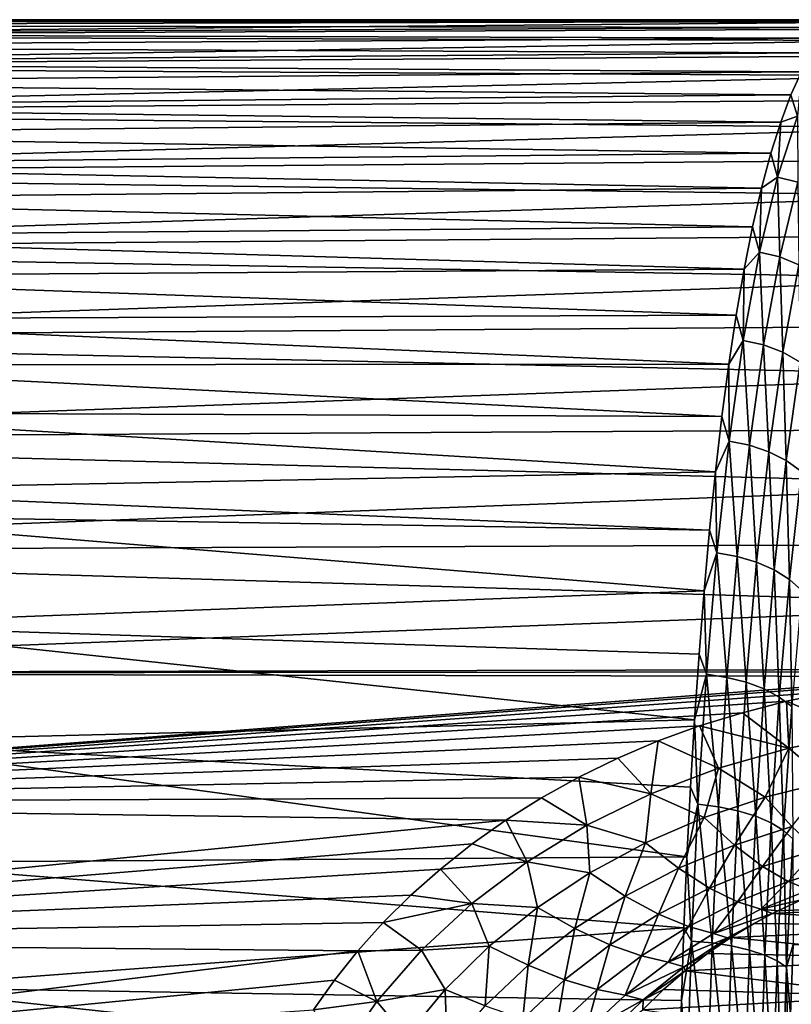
# Model space of a CAD drawing. Header units: metres. Extents: x -160 to 52, y -25 to 25.
# Tile 164 of 168: x 15 to 29, y 7 to 25. Entities that reach past the tile are written whole.
import ezdxf

# ---------------------------------------------------------------- set-up
doc = ezdxf.new("R2010")
doc.units = ezdxf.units.M
doc.layers.add('solid_509089_SW0001', color=7, linetype='CONTINUOUS')

msp = doc.modelspace()

# ---------------------------------------------------------------- linework, layer by layer
at = {"layer": 'solid_509089_SW0001'}
for points in [[(29.83452, 24.59849, 0.272934), (1.249585, 24.596191, 0.432979), (1.199999, 24.574394, 1.12216)], [(30.037287, 24.553604, 1.510217), (29.83452, 24.59849, 0.272934), (1.199999, 24.574394, 1.12216)], [(1.199999, 24.306707, 3.787358), (30.037287, 24.553604, 1.510217), (1.199999, 24.574394, 1.12216)], [(1.199999, 24.306707, 3.787358), (30.268959, 24.428495, 2.899792), (30.037287, 24.553604, 1.510217)], [(29.809113, 24.599728, 0.116522), (1.397618, 24.598803, -0.242959), (1.249585, 24.596191, 0.432979)], [(29.83452, 24.59849, 0.272934), (29.809113, 24.599728, 0.116522), (1.249585, 24.596191, 0.432979)], [(29.809113, 24.599728, 0.116522), (29.585135, 24.566851, -1.276717), (1.397618, 24.598803, -0.242959)], [(29.585135, 24.566851, -1.276717), (1.640352, 24.583946, -0.888668), (1.397618, 24.598803, -0.242959)], [(29.585135, 24.566851, -1.276717), (2.254411, 24.499523, -2.221143), (1.640352, 24.583946, -0.888668)], [(29.585135, 24.566851, -1.276717), (29.366129, 24.455231, -2.664942), (2.254411, 24.499523, -2.221143)], [(29.366129, 24.455231, -2.664942), (2.864122, 24.343143, -3.545631), (2.254411, 24.499523, -2.221143)], [(1.199999, 24.306707, 3.787358), (30.503407, 24.224701, 4.280662), (30.268959, 24.428495, 2.899792)], [(1.199999, 24.306707, 3.787358), (1.199999, 23.750834, 6.407651), (30.503407, 24.224701, 4.280662)], [(29.366129, 24.455231, -2.664942), (29.15279, 24.265387, -4.043664), (2.864122, 24.343143, -3.545631)], [(29.15279, 24.265387, -4.043664), (3.468681, 24.115566, -4.857944), (2.864122, 24.343143, -3.545631)], [(1.199999, 23.750834, 6.407651), (30.739569, 23.942823, 5.648128), (30.503407, 24.224701, 4.280662)], [(29.15279, 24.265387, -4.043664), (28.945631, 23.998098, -5.408465), (3.468681, 24.115566, -4.857944)], [(28.945631, 23.998098, -5.408465), (4.065368, 23.818026, -6.153193), (3.468681, 24.115566, -4.857944)], [(1.199999, 23.750834, 6.407651), (30.976509, 23.583778, 6.99754), (30.739569, 23.942823, 5.648128)], [(28.945631, 23.998098, -5.408465), (28.745134, 23.654392, -6.754992), (4.065368, 23.818026, -6.153193)], [(28.745134, 23.654392, -6.754992), (4.65196, 23.452085, -7.426965), (4.065368, 23.818026, -6.153193)], [(1.199999, 23.750834, 6.407651), (1.199999, 22.913364, 8.951974), (30.976509, 23.583778, 6.99754)], [(1.199999, 22.913364, 8.951974), (31.213343, 23.148767, 8.324346), (30.976509, 23.583778, 6.99754)], [(28.745134, 23.654392, -6.754992), (28.551838, 23.235535, -8.078994), (4.65196, 23.452085, -7.426965)], [(28.673368, 22.84959, -9.066813), (28.551838, 23.235535, -8.078994), (28.745134, 23.654392, -6.754992)], [(28.551838, 23.235535, -8.078994), (5.227018, 23.01956, -8.675253), (4.65196, 23.452085, -7.426965)], [(28.551838, 23.235535, -8.078994), (28.36611, 22.743011, -9.376332), (5.227018, 23.01956, -8.675253)], [(28.673368, 22.84959, -9.066813), (28.36611, 22.743011, -9.376332), (28.551838, 23.235535, -8.078994)], [(1.199999, 22.913364, 8.951974), (31.449116, 22.639286, 9.624077), (31.213343, 23.148767, 8.324346)], [(1.199999, 22.913364, 8.951974), (1.199999, 21.804228, 11.39016), (31.449116, 22.639286, 9.624077)], [(28.36611, 22.743011, -9.376332), (5.788455, 22.522619, -9.894027), (5.227018, 23.01956, -8.675253)], [(28.36611, 22.743011, -9.376332), (28.188261, 22.178534, -10.642973), (5.788455, 22.522619, -9.894027)], [(28.311388, 21.744143, -11.474239), (28.188261, 22.178534, -10.642973), (28.36611, 22.743011, -9.376332)], [(28.311388, 21.744143, -11.474239), (28.36611, 22.743011, -9.376332), (28.673368, 22.84959, -9.066813)], [(28.311388, 21.744143, -11.474239), (28.673368, 22.84959, -9.066813), (28.678049, 21.65056, -11.479805)], [(1.199999, 21.804228, 11.39016), (31.682596, 22.057137, 10.892331), (31.449116, 22.639286, 9.624077)], [(28.188261, 22.178534, -10.642973), (6.334354, 21.963758, -11.079416), (5.788455, 22.522619, -9.894027)], [(28.188261, 22.178534, -10.642973), (28.018583, 21.544016, -11.874997), (6.334354, 21.963758, -11.079416)], [(28.311388, 21.744143, -11.474239), (28.018583, 21.544016, -11.874997), (28.188261, 22.178534, -10.642973)], [(1.199999, 21.804228, 11.39016), (31.912785, 21.404381, 12.124875), (31.682596, 22.057137, 10.892331)], [(1.199999, 21.804228, 11.39016), (1.199999, 20.436575, 13.6933), (31.912785, 21.404381, 12.124875)], [(28.018583, 21.544016, -11.874997), (6.863497, 21.345621, -12.228026), (6.334354, 21.963758, -11.079416)], [(27.982418, 20.38278, -13.752358), (28.018583, 21.544016, -11.874997), (28.311388, 21.744143, -11.474239)], [(27.982418, 20.38278, -13.752358), (28.311388, 21.744143, -11.474239), (28.350498, 20.294977, -13.746288)], [(28.311388, 21.744143, -11.474239), (28.678049, 21.65056, -11.479805), (28.350498, 20.294977, -13.746288)], [(28.350498, 20.294977, -13.746288), (28.678049, 21.65056, -11.479805), (28.697729, 20.151772, -13.699916)], [(28.018583, 21.544016, -11.874997), (27.857319, 20.841562, -13.068644), (6.863497, 21.345621, -12.228026)], [(27.982418, 20.38278, -13.752358), (27.857319, 20.841562, -13.068644), (28.018583, 21.544016, -11.874997)], [(1.199999, 20.436575, 13.6933), (32.13871, 20.683365, 13.317604), (31.912785, 21.404381, 12.124875)], [(27.857319, 20.841562, -13.068644), (7.374095, 20.671219, -13.336448), (6.863497, 21.345621, -12.228026)], [(27.857319, 20.841562, -13.068644), (27.704641, 20.073465, -14.220275), (7.374095, 20.671219, -13.336448)], [(27.982418, 20.38278, -13.752358), (27.704641, 20.073465, -14.220275), (27.857319, 20.841562, -13.068644)], [(1.199999, 20.436575, 13.6933), (32.359303, 19.896723, 14.466532), (32.13871, 20.683365, 13.317604)], [(27.704641, 20.073465, -14.220275), (7.864805, 19.943512, -14.40196), (7.374095, 20.671219, -13.336448)], [(1.199999, 20.436575, 13.6933), (1.2, 18.826622, 15.83409), (32.359303, 19.896723, 14.466532)], [(27.687946, 18.780533, -15.873519), (27.704641, 20.073465, -14.220275), (27.982418, 20.38278, -13.752358)], [(27.687946, 18.780533, -15.873519), (27.982418, 20.38278, -13.752358), (28.057249, 18.699562, -15.856572)], [(27.982418, 20.38278, -13.752358), (28.350498, 20.294977, -13.746288), (28.057249, 18.699562, -15.856572)], [(28.057249, 18.699562, -15.856572), (28.350498, 20.294977, -13.746288), (28.406301, 18.567507, -15.793705)], [(28.350498, 20.294977, -13.746288), (28.697729, 20.151772, -13.699916), (28.406301, 18.567507, -15.793705)], [(27.704641, 20.073465, -14.220275), (27.560682, 19.242207, -15.326372), (7.864805, 19.943512, -14.40196)], [(27.687946, 18.780533, -15.873519), (27.560682, 19.242207, -15.326372), (27.704641, 20.073465, -14.220275)], [(28.406301, 18.567507, -15.793705), (28.697729, 20.151772, -13.699916), (28.722603, 18.389093, -15.687168)], [(1.2, 18.826622, 15.83409), (32.573318, 19.047396, 15.567815), (32.359303, 19.896723, 14.466532)], [(27.560682, 19.242207, -15.326372), (8.334773, 19.165535, -15.42214), (7.864805, 19.943512, -14.40196)], [(27.560682, 19.242207, -15.326372), (27.42556, 18.350456, -16.383556), (8.334773, 19.165535, -15.42214)], [(27.42556, 18.350456, -16.383556), (8.782822, 18.340414, -16.394794), (8.334773, 19.165535, -15.42214)], [(27.687946, 18.780533, -15.873519), (27.42556, 18.350456, -16.383556), (27.560682, 19.242207, -15.326372)], [(1.2, 18.826622, 15.83409), (32.779819, 18.138414, 16.618002), (32.573318, 19.047396, 15.567815)], [(1.2, 18.826622, 15.83409), (1.2, 16.993454, 17.787148), (32.779819, 18.138414, 16.618002)], [(27.428835, 16.955542, -17.811821), (27.42556, 18.350456, -16.383556), (27.687946, 18.780533, -15.873519)], [(27.428835, 16.955542, -17.811821), (27.687946, 18.780533, -15.873519), (27.799173, 16.88238, -17.784903)], [(27.687946, 18.780533, -15.873519), (28.057249, 18.699562, -15.856572), (27.799173, 16.88238, -17.784903)], [(27.799173, 16.88238, -17.784903), (28.057249, 18.699562, -15.856572), (28.149759, 16.763067, -17.706911)], [(28.057249, 18.699562, -15.856572), (28.406301, 18.567507, -15.793705), (28.149759, 16.763067, -17.706911)], [(28.149759, 16.763067, -17.706911), (28.406301, 18.567507, -15.793705), (28.468037, 16.601877, -17.580639)], [(28.406301, 18.567507, -15.793705), (28.722603, 18.389093, -15.687168), (28.468037, 16.601877, -17.580639)], [(27.42556, 18.350456, -16.383556), (27.299326, 17.401098, -17.388557), (8.782822, 18.340414, -16.394794)], [(27.299326, 17.401098, -17.388557), (9.207974, 17.471388, -17.317932), (8.782822, 18.340414, -16.394794)], [(27.428835, 16.955542, -17.811821), (27.299326, 17.401098, -17.388557), (27.42556, 18.350456, -16.383556)], [(28.468037, 16.601877, -17.580639), (28.722603, 18.389093, -15.687168), (28.742611, 16.404579, -17.410606)], [(1.2, 16.993454, 17.787148), (32.977901, 17.172974, 17.613888), (32.779819, 18.138414, 16.618002)], [(27.182035, 16.397175, -18.338287), (9.81156, 16.066959, -18.628284), (9.207974, 17.471388, -17.317932)], [(27.299326, 17.401098, -17.388557), (27.182035, 16.397175, -18.338287), (9.207974, 17.471388, -17.317932)], [(27.428835, 16.955542, -17.811821), (27.182035, 16.397175, -18.338287), (27.299326, 17.401098, -17.388557)], [(1.2, 16.993454, 17.787148), (33.166576, 16.154367, 18.552532), (32.977901, 17.172974, 17.613888)], [(1.2, 16.993454, 17.787148), (1.2, 14.958808, 19.529314), (33.166576, 16.154367, 18.552532)], [(27.205435, 14.928702, -19.543186), (27.182035, 16.397175, -18.338287), (27.428835, 16.955542, -17.811821)], [(27.205435, 14.928702, -19.543186), (27.428835, 16.955542, -17.811821), (27.576632, 14.864242, -19.507336)], [(27.428835, 16.955542, -17.811821), (27.799173, 16.88238, -17.784903), (27.576632, 14.864242, -19.507336)], [(27.576632, 14.864242, -19.507336), (27.799173, 16.88238, -17.784903), (27.92848, 14.759123, -19.415796)], [(27.799173, 16.88238, -17.784903), (28.149759, 16.763067, -17.706911), (27.92848, 14.759123, -19.415796)], [(27.92848, 14.759123, -19.415796), (28.149759, 16.763067, -17.706911), (28.248384, 14.617112, -19.271845)], [(28.149759, 16.763067, -17.706911), (28.468037, 16.601877, -17.580639), (28.248384, 14.617112, -19.271845)], [(28.248384, 14.617112, -19.271845), (28.468037, 16.601877, -17.580639), (28.524887, 14.443293, -19.080639)], [(28.468037, 16.601877, -17.580639), (28.742611, 16.404579, -17.410606), (28.524887, 14.443293, -19.080639)], [(27.182035, 16.397175, -18.338287), (27.073698, 15.341856, -19.229862), (9.81156, 16.066959, -18.628284)], [(27.205435, 14.928702, -19.543186), (27.073698, 15.341856, -19.229862), (27.182035, 16.397175, -18.338287)], [(28.524887, 14.443293, -19.080639), (28.742611, 16.404579, -17.410606), (28.748091, 14.24389, -18.849022)], [(1.2, 14.958808, 19.529314), (33.344818, 15.086095, 19.431156), (33.166576, 16.154367, 18.552532)], [(27.073698, 15.341856, -19.229862), (9.987062, 15.61443, -19.009199), (9.81156, 16.066959, -18.628284)], [(26.974289, 14.238415, -20.0606), (10.66715, 13.619714, -20.485691), (9.987062, 15.61443, -19.009199)], [(27.073698, 15.341856, -19.229862), (26.974289, 14.238415, -20.0606), (9.987062, 15.61443, -19.009199)], [(27.205435, 14.928702, -19.543186), (26.974289, 14.238415, -20.0606), (27.073698, 15.341856, -19.229862)], [(1.2, 14.958808, 19.529314), (33.511787, 13.97195, 20.247091), (33.344818, 15.086095, 19.431156)], [(1.2, 14.958808, 19.529314), (1.2, 12.746806, 21.039938), (33.511787, 13.97195, 20.247091)], [(27.017632, 12.723823, -21.046368), (26.974289, 14.238415, -20.0606), (27.205435, 14.928702, -19.543186)], [(27.017632, 12.723823, -21.046368), (27.205435, 14.928702, -19.543186), (27.389521, 12.668849, -21.002745)], [(27.205435, 14.928702, -19.543186), (27.576632, 14.864242, -19.507336), (27.389521, 12.668849, -21.002745)], [(27.389521, 12.668849, -21.002745), (27.576632, 14.864242, -19.507336), (27.742388, 12.579207, -20.899416)], [(27.576632, 14.864242, -19.507336), (27.92848, 14.759123, -19.415796), (27.742388, 12.579207, -20.899416)], [(27.742388, 12.579207, -20.899416), (27.92848, 14.759123, -19.415796), (28.063597, 12.458107, -20.740084)], [(27.92848, 14.759123, -19.415796), (28.248384, 14.617112, -19.271845), (28.063597, 12.458107, -20.740084)], [(28.063597, 12.458107, -20.740084), (28.248384, 14.617112, -19.271845), (28.341644, 12.309883, -20.530449)], [(28.248384, 14.617112, -19.271845), (28.524887, 14.443293, -19.080639), (28.341644, 12.309883, -20.530449)], [(28.341644, 12.309883, -20.530449), (28.524887, 14.443293, -19.080639), (28.566576, 12.139845, -20.278021)], [(28.524887, 14.443293, -19.080639), (28.748091, 14.24389, -18.849022), (28.566576, 12.139845, -20.278021)], [(26.974289, 14.238415, -20.0606), (26.883772, 13.090199, -20.828032), (10.66715, 13.619714, -20.485691)], [(27.017632, 12.723823, -21.046368), (26.883772, 13.090199, -20.828032), (26.974289, 14.238415, -20.0606)], [(1.2, 12.746806, 21.039938), (33.666878, 12.815843, 20.997957), (33.511787, 13.97195, 20.247091)], [(26.802111, 11.900781, -21.529783), (11.245143, 11.511259, -21.74054), (10.66715, 13.619714, -20.485691)], [(26.883772, 13.090199, -20.828032), (26.802111, 11.900781, -21.529783), (10.66715, 13.619714, -20.485691)], [(27.017632, 12.723823, -21.046368), (26.802111, 11.900781, -21.529783), (26.883772, 13.090199, -20.828032)], [(1.2, 12.746806, 21.039938), (32.434998, 12.768085, 21.027031), (33.666878, 12.815843, 20.997957)], [(1.2, 12.746806, 21.039938), (31.304956, 12.683683, 21.078051), (32.434998, 12.768085, 21.027031)], [(1.2, 12.746806, 21.039938), (1.2, 10.383676, 22.301105), (31.304956, 12.683683, 21.078051)], [(1.2, 10.383676, 22.301105), (30.27556, 12.563008, 21.150198), (31.304956, 12.683683, 21.078051)], [(26.865078, 10.366775, -22.302481), (26.802111, 11.900781, -21.529783), (27.017632, 12.723823, -21.046368)], [(26.865078, 10.366775, -22.302481), (27.017632, 12.723823, -21.046368), (27.237511, 10.321963, -22.252352)], [(27.017632, 12.723823, -21.046368), (27.389521, 12.668849, -21.002745), (27.237511, 10.321963, -22.252352)], [(1.2, 10.383676, 22.301105), (29.336802, 12.412885, 21.238651), (30.27556, 12.563008, 21.150198)], [(27.237511, 10.321963, -22.252352), (27.389521, 12.668849, -21.002745), (27.591169, 10.248896, -22.139154)], [(27.389521, 12.668849, -21.002745), (27.742388, 12.579207, -20.899416), (27.591169, 10.248896, -22.139154)], [(27.591169, 10.248896, -22.139154), (27.742388, 12.579207, -20.899416), (27.913389, 10.150187, -21.966944)], [(27.742388, 12.579207, -20.899416), (28.063597, 12.458107, -20.740084), (27.913389, 10.150187, -21.966944)], [(1.2, 10.383676, 22.301105), (28.472416, 12.234054, 21.342163), (29.336802, 12.412885, 21.238651)], [(27.913389, 10.150187, -21.966944), (28.063597, 12.458107, -20.740084), (28.192635, 10.029371, -21.741884)], [(28.063597, 12.458107, -20.740084), (28.341644, 12.309883, -20.530449), (28.192635, 10.029371, -21.741884)], [(29.829102, 11.650185, 21.774624), (29.336802, 12.412885, 21.238651), (28.472416, 12.234054, 21.342163)], [(1.2, 10.383676, 22.301105), (27.670261, 12.027897, 21.459024), (28.472416, 12.234054, 21.342163)], [(28.51405, 11.386259, 21.910534), (28.472416, 12.234054, 21.342163), (27.670261, 12.027897, 21.459024)], [(28.192635, 10.029371, -21.741884), (28.341644, 12.309883, -20.530449), (28.418907, 9.890776, -21.472034)], [(28.341644, 12.309883, -20.530449), (28.566576, 12.139845, -20.278021), (28.418907, 9.890776, -21.472034)], [(28.51405, 11.386259, 21.910534), (29.829102, 11.650185, 21.774624), (28.472416, 12.234054, 21.342163)], [(1.2, 10.383676, 22.301105), (26.8955, 11.788379, 21.59153), (27.670261, 12.027897, 21.459024)], [(28.51405, 11.386259, 21.910534), (27.670261, 12.027897, 21.459024), (26.8955, 11.788379, 21.59153)], [(28.418907, 9.890776, -21.472034), (28.566576, 12.139845, -20.278021), (28.584103, 9.739363, -21.167059)], [(26.802111, 11.900781, -21.529783), (26.729261, 10.673933, -22.163649), (11.245143, 11.511259, -21.74054)], [(26.865078, 10.366775, -22.302481), (26.729261, 10.673933, -22.163649), (26.802111, 11.900781, -21.529783)], [(1.2, 10.383676, 22.301105), (26.145006, 11.5145, 21.738821), (26.8955, 11.788379, 21.59153)], [(27.235973, 11.021224, 22.092636), (26.8955, 11.788379, 21.59153), (26.145006, 11.5145, 21.738821)], [(27.235973, 11.021224, 22.092636), (28.51405, 11.386259, 21.910534), (26.8955, 11.788379, 21.59153)], [(29.228655, 10.779656, 22.526714), (29.829102, 11.650185, 21.774624), (28.51405, 11.386259, 21.910534)], [(1.2, 10.383676, 22.301105), (25.412556, 11.204349, 21.900288), (26.145006, 11.5145, 21.738821)], [(26.665171, 9.413647, -22.727591), (11.719151, 9.311681, -22.769556), (11.245143, 11.511259, -21.74054)], [(26.729261, 10.673933, -22.163649), (26.665171, 9.413647, -22.727591), (11.245143, 11.511259, -21.74054)], [(26.01096, 10.553223, 22.316059), (26.145006, 11.5145, 21.738821), (25.412556, 11.204349, 21.900288)], [(26.01096, 10.553223, 22.316059), (27.235973, 11.021224, 22.092636), (26.145006, 11.5145, 21.738821)], [(28.086512, 10.496565, 22.646774), (28.51405, 11.386259, 21.910534), (27.235973, 11.021224, 22.092636)], [(28.086512, 10.496565, 22.646774), (29.228655, 10.779656, 22.526714), (28.51405, 11.386259, 21.910534)], [(1.2, 10.383676, 22.301105), (24.705145, 10.860688, 22.072731), (25.412556, 11.204349, 21.900288)], [(26.01096, 10.553223, 22.316059), (25.412556, 11.204349, 21.900288), (24.705145, 10.860688, 22.072731)], [(26.979546, 10.125545, 22.800756), (27.235973, 11.021224, 22.092636), (26.01096, 10.553223, 22.316059)], [(26.979546, 10.125545, 22.800756), (28.086512, 10.496565, 22.646774), (27.235973, 11.021224, 22.092636)], [(1.2, 10.383676, 22.301105), (24.025145, 10.484587, 22.253841), (24.705145, 10.860688, 22.072731)], [(24.849615, 9.985416, 22.571974), (24.705145, 10.860688, 22.072731), (24.025145, 10.484587, 22.253841)], [(24.849615, 9.985416, 22.571974), (26.01096, 10.553223, 22.316059), (24.705145, 10.860688, 22.072731)], [(28.568546, 9.961987, 23.3699), (29.228655, 10.779656, 22.526714), (28.086512, 10.496565, 22.646774)], [(25.91515, 9.666626, 22.984629), (26.01096, 10.553223, 22.316059), (24.849615, 9.985416, 22.571974)], [(25.91515, 9.666626, 22.984629), (26.979546, 10.125545, 22.800756), (26.01096, 10.553223, 22.316059)], [(26.865078, 10.366775, -22.302481), (26.665171, 9.413647, -22.727591), (26.729261, 10.673933, -22.163649)], [(1.2, 10.383676, 22.301105), (23.377668, 10.079345, 22.440294), (24.025145, 10.484587, 22.253841)], [(1.2, 10.383676, 22.301105), (1.2, 7.897433, 23.297867), (23.377668, 10.079345, 22.440294)], [(24.849615, 9.985416, 22.571974), (24.025145, 10.484587, 22.253841), (23.377668, 10.079345, 22.440294)], [(26.747234, 7.885993, -23.296074), (26.665171, 9.413647, -22.727591), (26.865078, 10.366775, -22.302481)], [(26.747234, 7.885993, -23.296074), (26.865078, 10.366775, -22.302481), (27.120071, 7.851893, -23.240791)], [(26.865078, 10.366775, -22.302481), (27.237511, 10.321963, -22.252352), (27.120071, 7.851893, -23.240791)], [(27.525106, 9.626912, 23.479242), (28.086512, 10.496565, 22.646774), (26.979546, 10.125545, 22.800756)], [(27.525106, 9.626912, 23.479242), (28.568546, 9.961987, 23.3699), (28.086512, 10.496565, 22.646774)], [(27.120071, 7.851893, -23.240791), (27.237511, 10.321963, -22.252352), (27.474318, 7.796291, -23.119778)], [(27.237511, 10.321963, -22.252352), (27.591169, 10.248896, -22.139154), (27.474318, 7.796291, -23.119778)], [(27.474318, 7.796291, -23.119778), (27.591169, 10.248896, -22.139154), (27.797289, 7.721179, -22.937366)], [(27.591169, 10.248896, -22.139154), (27.913389, 10.150187, -21.966944), (27.797289, 7.721179, -22.937366)], [(1.2, 7.897433, 23.297867), (22.765076, 9.647766, 22.629198), (23.377668, 10.079345, 22.440294)], [(23.761875, 9.321385, 22.85051), (23.377668, 10.079345, 22.440294), (22.765076, 9.647766, 22.629198)], [(23.761875, 9.321385, 22.85051), (24.849615, 9.985416, 22.571974), (23.377668, 10.079345, 22.440294)], [(26.513584, 9.205571, 23.616375), (26.979546, 10.125545, 22.800756), (25.91515, 9.666626, 22.984629)], [(26.513584, 9.205571, 23.616375), (27.525106, 9.626912, 23.479242), (26.979546, 10.125545, 22.800756)], [(27.797289, 7.721179, -22.937366), (27.913389, 10.150187, -21.966944), (28.077421, 7.629247, -22.70009)], [(27.913389, 10.150187, -21.966944), (28.192635, 10.029371, -21.741884), (28.077421, 7.629247, -22.70009)], [(28.077421, 7.629247, -22.70009), (28.192635, 10.029371, -21.741884), (28.304684, 7.523785, -22.416443)], [(28.192635, 10.029371, -21.741884), (28.418907, 9.890776, -21.472034), (28.304684, 7.523785, -22.416443)], [(24.903248, 9.122328, 23.191992), (24.849615, 9.985416, 22.571974), (23.761875, 9.321385, 22.85051)], [(24.903248, 9.122328, 23.191992), (25.91515, 9.666626, 22.984629), (24.849615, 9.985416, 22.571974)], [(28.037415, 9.237498, 24.259207), (28.568546, 9.961987, 23.3699), (27.525106, 9.626912, 23.479242)], [(28.037415, 9.237498, 24.259207), (29.021376, 9.5428, 24.192142), (28.568546, 9.961987, 23.3699)], [(28.304684, 7.523785, -22.416443), (28.418907, 9.890776, -21.472034), (28.47094, 7.408571, -22.096581)], [(28.418907, 9.890776, -21.472034), (28.584103, 9.739363, -21.167059), (28.47094, 7.408571, -22.096581)], [(1.2, 7.897433, 23.297867), (22.18902, 9.191585, 22.8183), (22.765076, 9.647766, 22.629198)], [(23.761875, 9.321385, 22.85051), (22.765076, 9.647766, 22.629198), (22.18902, 9.191585, 22.8183)], [(25.544897, 8.699915, 23.776693), (25.91515, 9.666626, 22.984629), (24.903248, 9.122328, 23.191992)], [(25.544897, 8.699915, 23.776693), (26.513584, 9.205571, 23.616375), (25.91515, 9.666626, 22.984629)], [(28.47094, 7.408571, -22.096581), (28.584103, 9.739363, -21.167059), (28.593002, 7.822178, -21.56473)], [(27.075275, 8.846892, 24.351667), (27.525106, 9.626912, 23.479242), (26.513584, 9.205571, 23.616375)], [(27.075275, 8.846892, 24.351667), (28.037415, 9.237498, 24.259207), (27.525106, 9.626912, 23.479242)], [(28.500988, 8.966973, 25.124287), (29.021376, 9.5428, 24.192142), (28.037415, 9.237498, 24.259207)], [(28.500988, 8.966973, 25.124287), (29.430649, 9.249478, 25.095909), (29.021376, 9.5428, 24.192142)], [(26.665171, 9.413647, -22.727591), (26.609779, 8.124016, -23.21983), (11.719151, 9.311681, -22.769556)], [(26.609779, 8.124016, -23.21983), (12.088111, 7.041878, -23.570576), (11.719151, 9.311681, -22.769556)], [(22.757477, 8.564681, 23.141338), (23.761875, 9.321385, 22.85051), (22.18902, 9.191585, 22.8183)], [(23.95348, 8.495526, 23.415537), (23.761875, 9.321385, 22.85051), (22.757477, 8.564681, 23.141338)], [(23.95348, 8.495526, 23.415537), (24.903248, 9.122328, 23.191992), (23.761875, 9.321385, 22.85051)], [(26.747234, 7.885993, -23.296074), (26.609779, 8.124016, -23.21983), (26.665171, 9.413647, -22.727591)], [(1.2, 7.897433, 23.297867), (21.651558, 8.71477, 23.004625), (22.18902, 9.191585, 22.8183)], [(22.757477, 8.564681, 23.141338), (22.18902, 9.191585, 22.8183), (21.651558, 8.71477, 23.004625)], [(24.630163, 8.112808, 23.954165), (24.903248, 9.122328, 23.191992), (23.95348, 8.495526, 23.415537)], [(24.630163, 8.112808, 23.954165), (25.544897, 8.699915, 23.776693), (24.903248, 9.122328, 23.191992)], [(26.146626, 8.372349, 24.466812), (26.513584, 9.205571, 23.616375), (25.544897, 8.699915, 23.776693)], [(26.146626, 8.372349, 24.466812), (27.075275, 8.846892, 24.351667), (26.513584, 9.205571, 23.616375)], [(27.584101, 8.59946, 25.175222), (28.037415, 9.237498, 24.259207), (27.075275, 8.846892, 24.351667)], [(27.584101, 8.59946, 25.175222), (28.500988, 8.966973, 25.124287), (28.037415, 9.237498, 24.259207)], [(28.881613, 8.81599, 26.054708), (29.430649, 9.249478, 25.095909), (28.500988, 8.966973, 25.124287)], [(28.006845, 8.461956, 26.06883), (28.500988, 8.966973, 25.124287), (27.584101, 8.59946, 25.175222)], [(28.006845, 8.461956, 26.06883), (28.881613, 8.81599, 26.054708), (28.500988, 8.966973, 25.124287)], [(26.69194, 8.147688, 25.248047), (27.075275, 8.846892, 24.351667), (26.146626, 8.372349, 24.466812)], [(26.69194, 8.147688, 25.248047), (27.584101, 8.59946, 25.175222), (27.075275, 8.846892, 24.351667)], [(28.006845, 8.461956, 26.06883), (28.741478, 8.630572, 26.907198), (28.881613, 8.81599, 26.054708)], [(1.2, 7.897433, 23.297867), (21.152424, 8.21868, 23.186489), (21.651558, 8.71477, 23.004625)], [(22.757477, 8.564681, 23.141338), (21.651558, 8.71477, 23.004625), (21.152424, 8.21868, 23.186489)], [(25.263977, 7.816745, 24.599924), (25.544897, 8.699915, 23.776693), (24.630163, 8.112808, 23.954165)], [(25.263977, 7.816745, 24.599924), (26.146626, 8.372349, 24.466812), (25.544897, 8.699915, 23.776693)], [(27.149231, 8.023017, 26.10363), (27.584101, 8.59946, 25.175222), (26.69194, 8.147688, 25.248047)], [(27.149231, 8.023017, 26.10363), (28.006845, 8.461956, 26.06883), (27.584101, 8.59946, 25.175222)], [(28.006845, 8.461956, 26.06883), (28.314226, 8.432839, 26.986128), (28.741478, 8.630572, 26.907198)], [(28.216198, 8.383517, 27.006405), (32.162251, 8.161939, 47.160595), (33.152901, 8.63306, 46.984867)], [(28.314226, 8.432839, 26.986128), (28.216198, 8.383517, 27.006405), (33.152901, 8.63306, 46.984867)], [(28.741478, 8.630572, 26.907198), (28.314226, 8.432839, 26.986128), (33.152901, 8.63306, 46.984867)], [(21.846268, 7.719378, 23.433741), (22.757477, 8.564681, 23.141338), (21.152424, 8.21868, 23.186489)], [(23.075294, 7.789415, 23.64743), (22.757477, 8.564681, 23.141338), (21.846268, 7.719378, 23.433741)], [(23.075294, 7.789415, 23.64743), (23.95348, 8.495526, 23.415537), (22.757477, 8.564681, 23.141338)], [(23.780062, 7.447546, 24.141994), (23.95348, 8.495526, 23.415537), (23.075294, 7.789415, 23.64743)], [(23.780062, 7.447546, 24.141994), (24.630163, 8.112808, 23.954165), (23.95348, 8.495526, 23.415537)], [(27.149231, 8.023017, 26.10363), (28.216198, 8.383517, 27.006405), (28.006845, 8.461956, 26.06883)], [(28.006845, 8.461956, 26.06883), (28.216198, 8.383517, 27.006405), (28.314226, 8.432839, 26.986128)], [(1.2, 7.897433, 23.297867), (20.691551, 7.704859, 23.362259), (21.152424, 8.21868, 23.186489)], [(21.846268, 7.719378, 23.433741), (21.152424, 8.21868, 23.186489), (20.691551, 7.704859, 23.362259)], [(25.838173, 7.614549, 25.339426), (26.146626, 8.372349, 24.466812), (25.263977, 7.816745, 24.599924)], [(25.838173, 7.614549, 25.339426), (26.69194, 8.147688, 25.248047), (26.146626, 8.372349, 24.466812)], [(27.402113, 7.940533, 27.012535), (28.216198, 8.383517, 27.006405), (27.149231, 8.023017, 26.10363)], [(27.402113, 7.940533, 27.012535), (27.885132, 8.205404, 27.081127), (28.216198, 8.383517, 27.006405)], [(28.216198, 8.383517, 27.006405), (27.885132, 8.205404, 27.081127), (32.162251, 8.161939, 47.160595)], [(26.609779, 8.124016, -23.21983), (26.563034, 6.809056, -23.638885), (12.088111, 7.041878, -23.570576)], [(24.439266, 7.183559, 24.745243), (24.630163, 8.112808, 23.954165), (23.780062, 7.447546, 24.141994)], [(24.439266, 7.183559, 24.745243), (25.263977, 7.816745, 24.599924), (24.630163, 8.112808, 23.954165)], [(26.323137, 7.502094, 26.157146), (26.69194, 8.147688, 25.248047), (25.838173, 7.614549, 25.339426)], [(26.323137, 7.502094, 26.157146), (27.149231, 8.023017, 26.10363), (26.69194, 8.147688, 25.248047)], [(26.747234, 7.885993, -23.296074), (26.563034, 6.809056, -23.638885), (26.609779, 8.124016, -23.21983)], [(27.402113, 7.940533, 27.012535), (27.458698, 7.94825, 27.190348), (27.885132, 8.205404, 27.081127)], [(27.885132, 8.205404, 27.081127), (27.458698, 7.94825, 27.190348), (32.162251, 8.161939, 47.160595)], [(27.458698, 7.94825, 27.190348), (31.230383, 7.577262, 47.325954), (32.162251, 8.161939, 47.160595)], [(1.2, 7.897433, 23.297867), (1.200001, 5.317556, 24.0184), (20.691551, 7.704859, 23.362259)], [(27.402113, 7.940533, 27.012535), (27.149231, 8.023017, 26.10363), (26.323137, 7.502094, 26.157146)], [(26.616047, 7.417898, 27.035198), (27.402113, 7.940533, 27.012535), (26.323137, 7.502094, 26.157146)], [(26.663557, 5.310606, -24.014748), (26.563034, 6.809056, -23.638885), (26.747234, 7.885993, -23.296074)], [(26.616047, 7.417898, 27.035198), (27.038883, 7.661485, 27.312366), (27.402113, 7.940533, 27.012535)], [(26.663557, 5.310606, -24.014748), (26.747234, 7.885993, -23.296074), (27.036674, 5.287636, -23.955734)], [(26.747234, 7.885993, -23.296074), (27.120071, 7.851893, -23.240791), (27.036674, 5.287636, -23.955734)], [(27.458698, 7.94825, 27.190348), (27.038883, 7.661485, 27.312366), (31.230383, 7.577262, 47.325954)], [(27.402113, 7.940533, 27.012535), (27.038883, 7.661485, 27.312366), (27.458698, 7.94825, 27.190348)], [(1.200001, 5.317556, 24.0184), (20.269032, 7.176589, 23.529907), (20.691551, 7.704859, 23.362259)], [(21.037889, 6.790842, 23.716707), (20.691551, 7.704859, 23.362259), (20.269032, 7.176589, 23.529907)], [(21.037889, 6.790842, 23.716707), (21.846268, 7.719378, 23.433741), (20.691551, 7.704859, 23.362259)], [(22.277931, 7.007772, 23.879477), (21.846268, 7.719378, 23.433741), (21.037889, 6.790842, 23.716707)], [(22.277931, 7.007772, 23.879477), (23.075294, 7.789415, 23.64743), (21.846268, 7.719378, 23.433741)], [(23.00478, 6.707938, 24.33293), (23.075294, 7.789415, 23.64743), (22.277931, 7.007772, 23.879477)], [(23.00478, 6.707938, 24.33293), (23.780062, 7.447546, 24.141994), (23.075294, 7.789415, 23.64743)], [(25.036009, 7.003794, 25.444611), (25.263977, 7.816745, 24.599924), (24.439266, 7.183559, 24.745243)], [(25.036009, 7.003794, 25.444611), (25.838173, 7.614549, 25.339426), (25.263977, 7.816745, 24.599924)], [(27.036674, 5.287636, -23.955734), (27.120071, 7.851893, -23.240791), (27.391325, 5.250184, -23.829063)], [(27.120071, 7.851893, -23.240791), (27.474318, 7.796291, -23.119778), (27.391325, 5.250184, -23.829063)], [(27.391325, 5.250184, -23.829063), (27.474318, 7.796291, -23.119778), (27.714813, 5.19959, -23.639267)], [(27.474318, 7.796291, -23.119778), (27.797289, 7.721179, -22.937366), (27.714813, 5.19959, -23.639267)], [(27.714813, 5.19959, -23.639267), (27.797289, 7.721179, -22.937366), (27.995554, 5.137667, -23.393145)], [(27.797289, 7.721179, -22.937366), (28.077421, 7.629247, -22.70009), (27.995554, 5.137667, -23.393145)], [(28.47094, 7.408571, -22.096581), (28.593002, 7.822178, -21.56473), (28.541901, 6.554667, -21.985746)], [(51.396542, 6.634801, 107.636948), (28.541901, 6.554667, -21.985746), (28.593002, 7.822178, -21.56473)], [(25.54291, 6.903296, 26.225597), (25.838173, 7.614549, 25.339426), (25.036009, 7.003794, 25.444611)], [(25.54291, 6.903296, 26.225597), (26.323137, 7.502094, 26.157146), (25.838173, 7.614549, 25.339426)], [(26.616047, 7.417898, 27.035198), (26.630827, 7.346841, 27.443665), (27.038883, 7.661485, 27.312366)], [(27.038883, 7.661485, 27.312366), (26.630827, 7.346841, 27.443665), (31.230383, 7.577262, 47.325954)], [(26.630827, 7.346841, 27.443665), (30.370281, 6.888256, 47.478657), (31.230383, 7.577262, 47.325954)], [(27.995554, 5.137667, -23.393145), (28.077421, 7.629247, -22.70009), (28.223494, 5.066632, -23.099508)], [(28.077421, 7.629247, -22.70009), (28.304684, 7.523785, -22.416443), (28.223494, 5.066632, -23.099508)], [(28.223494, 5.066632, -23.099508), (28.304684, 7.523785, -22.416443), (28.390474, 4.989028, -22.768869)], [(28.304684, 7.523785, -22.416443), (28.47094, 7.408571, -22.096581), (28.390474, 4.989028, -22.768869)], [(23.683687, 6.476758, 24.89641), (23.780062, 7.447546, 24.141994), (23.00478, 6.707938, 24.33293)], [(23.683687, 6.476758, 24.89641), (24.439266, 7.183559, 24.745243), (23.780062, 7.447546, 24.141994)], [(26.616047, 7.417898, 27.035198), (26.323137, 7.502094, 26.157146), (25.54291, 6.903296, 26.225597)], [(25.871618, 6.819505, 27.072639), (26.616047, 7.417898, 27.035198), (25.54291, 6.903296, 26.225597)], [(25.871618, 6.819505, 27.072639), (26.630827, 7.346841, 27.443665), (26.616047, 7.417898, 27.035198)], [(25.871618, 6.819505, 27.072639), (26.237621, 7.005074, 27.582615), (26.630827, 7.346841, 27.443665)], [(26.630827, 7.346841, 27.443665), (26.237621, 7.005074, 27.582615), (30.370281, 6.888256, 47.478657)], [(28.390474, 4.989028, -22.768869), (28.47094, 7.408571, -22.096581), (28.500233, 5.264666, -22.331821)], [(28.47094, 7.408571, -22.096581), (28.541901, 6.554667, -21.985746), (28.500233, 5.264666, -22.331821)], [(1.200001, 5.317556, 24.0184), (19.884712, 6.635368, 23.688223), (20.269032, 7.176589, 23.529907)], [(21.037889, 6.790842, 23.716707), (20.269032, 7.176589, 23.529907), (19.884712, 6.635368, 23.688223)], [(24.297689, 6.319676, 25.558081), (24.439266, 7.183559, 24.745243), (23.683687, 6.476758, 24.89641)], [(24.297689, 6.319676, 25.558081), (25.036009, 7.003794, 25.444611), (24.439266, 7.183559, 24.745243)], [(26.524885, 5.472833, -23.9835), (12.351652, 4.721174, -24.142714), (12.088111, 7.041878, -23.570576)], [(26.563034, 6.809056, -23.638885), (26.524885, 5.472833, -23.9835), (12.088111, 7.041878, -23.570576)], [(21.569983, 6.155427, 24.103268), (22.277931, 7.007772, 23.879477), (21.037889, 6.790842, 23.716707)], [(22.313686, 5.898687, 24.519451), (22.277931, 7.007772, 23.879477), (21.569983, 6.155427, 24.103268)], [(22.313686, 5.898687, 24.519451), (23.00478, 6.707938, 24.33293), (22.277931, 7.007772, 23.879477)], [(24.821714, 6.231251, 26.304277), (25.036009, 7.003794, 25.444611), (24.297689, 6.319676, 25.558081)], [(24.821714, 6.231251, 26.304277), (25.54291, 6.903296, 26.225597), (25.036009, 7.003794, 25.444611)], [(26.237621, 7.005074, 27.582615), (25.863777, 6.639177, 27.725296), (30.370281, 6.888256, 47.478657)], [(25.871618, 6.819505, 27.072639), (25.863777, 6.639177, 27.725296), (26.237621, 7.005074, 27.582615)], [(20.34137, 5.785732, 23.979334), (21.037889, 6.790842, 23.716707), (19.884712, 6.635368, 23.688223)], [(21.569983, 6.155427, 24.103268), (21.037889, 6.790842, 23.716707), (20.34137, 5.785732, 23.979334)], [(25.871618, 6.819505, 27.072639), (25.54291, 6.903296, 26.225597), (24.821714, 6.231251, 26.304277)], [(25.182009, 6.150234, 27.120979), (25.871618, 6.819505, 27.072639), (24.821714, 6.231251, 26.304277)], [(25.182009, 6.150234, 27.120979), (25.863777, 6.639177, 27.725296), (25.871618, 6.819505, 27.072639)], [(25.863777, 6.639177, 27.725296), (29.59482, 6.102715, 47.61644), (30.370281, 6.888256, 47.478657)], [(26.663557, 5.310606, -24.014748), (26.524885, 5.472833, -23.9835), (26.563034, 6.809056, -23.638885)]]:
    msp.add_3dface(points, dxfattribs=at)

doc.saveas('drawing.dxf')
